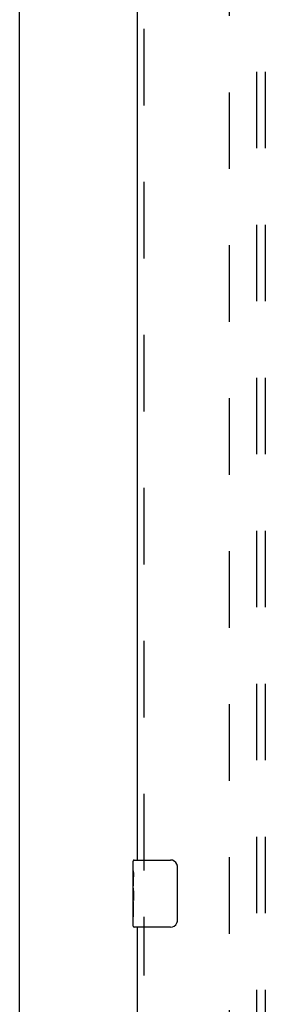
# Model space of a CAD drawing. Header units: inches. Extents: x 0 to 207, y 0 to 134.
# Tile 65 of 78: x 44.62 to 48.28, y 74.04 to 88.7. Entities that reach past the tile are written whole.
import ezdxf

# ---------------------------------------------------------------- set-up
doc = ezdxf.new("R2010")
doc.units = ezdxf.units.IN
doc.header["$LTSCALE"] = 11.383625
doc.header["$MEASUREMENT"] = 0
doc.linetypes.add('HIDDEN', pattern=[0.2, 0.1, -0.1])
doc.layers.get('0').update_dxf_attribs({"linetype": 'CONTINUOUS'})
for name, color, linetype in [('DEFAULT_2', 8, 'HIDDEN'), ('LEFTHAND_DOOR_ASSEMBLY', 7, 'CONTINUOUS'), ('SUBPANEL', 7, 'CONTINUOUS')]:
    doc.layers.add(name, color=color, linetype=linetype)

msp = doc.modelspace()

# ---------------------------------------------------------------- linework, layer by layer
at = {"color": 3, "linetype": 'Continuous'}
msp.add_line((44.621, 33.045), (44.621, 100.837), dxfattribs=at)
at = {"layer": 'DEFAULT_2', "color": 8, "linetype": 'HIDDEN'}
msp.add_line((47.746, 36.389), (47.746, 97.493), dxfattribs=at)
at = {"layer": 'LEFTHAND_DOOR_ASSEMBLY', "color": 8, "linetype": 'HIDDEN'}
for p, q in [((46.475, 76.036), (46.475, 92.846)), ((46.475, 58.536), (46.475, 75.346))]:
    msp.add_line(p, q, dxfattribs=at)
at = {"layer": 'LEFTHAND_DOOR_ASSEMBLY', "color": 3, "linetype": 'Continuous'}
for p, q in [((46.371, 92.691), (46.371, 76.191)), ((46.371, 75.191), (46.371, 58.691))]:
    msp.add_line(p, q, dxfattribs=at)
at = {"layer": 'LEFTHAND_DOOR_ASSEMBLY', "color": 7, "linetype": 'Continuous'}
for p, q in [((46.311, 76.03), (46.311, 76.176)), ((46.326, 76.191), (46.866, 76.191)), ((46.966, 76.091), (46.966, 75.291)), ((46.311, 75.773), (46.311, 76.03)), ((46.317, 75.974), (46.311, 75.974)), ((46.318, 75.806), (46.318, 75.943)), ((46.311, 75.806), (46.318, 75.806)), ((46.311, 75.206), (46.311, 75.77)), ((46.313, 75.743), (46.311, 75.743)), ((46.311, 75.612), (46.317, 75.612)), ((46.313, 75.745), (46.315, 75.723)), ((46.311, 75.576), (46.318, 75.576)), ((46.311, 75.513), (46.318, 75.513)), ((46.318, 75.345), (46.318, 75.576)), ((46.311, 75.345), (46.318, 75.345)), ((46.866, 75.191), (46.326, 75.191))]:
    msp.add_line(p, q, dxfattribs=at)
for points in [[(46.96, 76.127), (46.962, 76.122), (46.963, 76.116), (46.965, 76.11), (46.966, 76.104), (46.966, 76.097), (46.966, 76.091)], [(46.311, 76.03), (46.312, 76.027), (46.312, 76.022), (46.313, 76.017), (46.314, 76.003)], [(46.314, 76.003), (46.315, 75.996), (46.316, 75.988), (46.317, 75.979)], [(46.317, 75.979), (46.317, 75.97), (46.318, 75.961), (46.318, 75.952), (46.318, 75.943)], [(46.311, 75.773), (46.312, 75.765), (46.312, 75.755), (46.313, 75.745)], [(46.315, 75.723), (46.316, 75.712), (46.317, 75.7), (46.317, 75.687), (46.318, 75.675), (46.318, 75.662), (46.318, 75.649), (46.318, 75.636), (46.318, 75.624), (46.317, 75.611), (46.317, 75.599), (46.316, 75.587)], [(46.966, 75.291), (46.966, 75.285), (46.966, 75.279), (46.965, 75.272), (46.963, 75.266), (46.962, 75.261), (46.96, 75.255)]]:
    msp.add_lwpolyline(points, dxfattribs=at)
for centre, radius, start, end in [((46.326, 76.176), 0.015, 90, 180), ((46.866, 76.091), 0.1, 21.1999, 90), ((46.326, 75.206), 0.015, 180, 270), ((46.866, 75.291), 0.1, 270, 338.7946)]:
    msp.add_arc(centre, radius, start, end, dxfattribs=at)
msp.add_ellipse((46.574, 75.607), major_axis=(0.263, 0), ratio=0.432808, start_param=-3.141593, end_param=-2.961605, dxfattribs=at)
at = {"layer": 'SUBPANEL', "color": 8, "linetype": 'HIDDEN'}
for p, q in [((48.153, 38.972), (48.153, 94.91)), ((48.278, 38.972), (48.278, 94.91))]:
    msp.add_line(p, q, dxfattribs=at)

doc.saveas('drawing.dxf')
